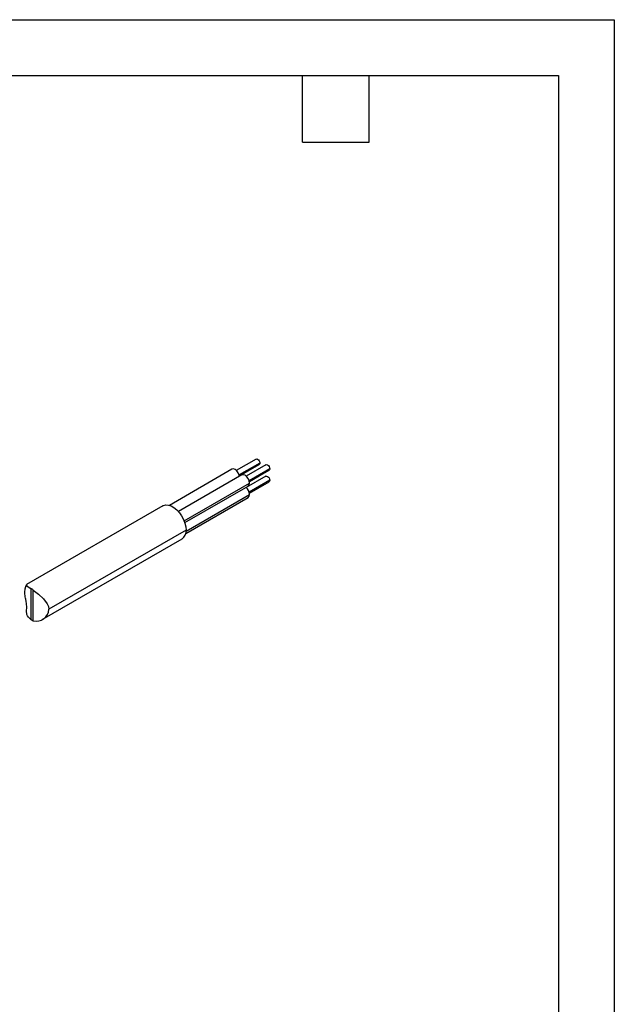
# Model space of a CAD drawing. Header units: millimetres. Extents: x 0 to 489, y 0 to 378.
# Tile 26 of 26: x 370 to 489, y 181 to 378. Entities that reach past the tile are written whole.
import ezdxf

# ---------------------------------------------------------------- set-up
doc = ezdxf.new("R2010")
doc.units = ezdxf.units.MM
doc.header["$LTSCALE"] = 1.75
doc.layers.add('TEXT', color=140, linetype='Continuous', lineweight=25)

msp = doc.modelspace()

# ---------------------------------------------------------------- linework, layer by layer
at = {"color": 7, "linetype": 'Continuous'}
for p, q in [((0, 377.83), (488.95, 377.83)), ((488.95, 377.83), (488.95, 0))]:
    msp.add_line(p, q, dxfattribs=at)
for p, q in [((417.47, 290.13), (413.53, 287.86)), ((418.24, 289.33), (414.12, 286.95)), ((414.17, 286.76), (418.11, 289.03)), ((419.45, 288.99), (415.51, 286.72)), ((412.67, 288.09), (400.19, 280.89)), ((414.64, 286.95), (401.98, 279.64)), ((420.22, 288.18), (416.09, 285.81)), ((416.14, 285.62), (420.08, 287.89)), ((403.12, 277.8), (416.17, 285.33)), ((419.45, 286.71), (415.51, 284.44)), ((420.22, 285.9), (416.09, 283.52)), ((416.14, 285.62), (418.11, 286.75)), ((416.14, 283.34), (420.08, 285.61)), ((418.12, 286.76), (418.11, 286.75)), ((403.25, 277.44), (415.91, 284.75)), ((403.51, 275.74), (416.17, 283.05)), ((403.44, 275.27), (415.91, 282.47)), ((398.91, 280.81), (371.7, 265.09)), ((403.51, 275.95), (376.12, 260.14)), ((374.82, 258.1), (402.72, 274.21)), ((372.56, 264.31), (372.56, 258.09)), ((373.03, 257.86), (373.03, 263.99))]:
    msp.add_line(p, q)
at = {"flags": 128}
for points in [[(417.47, 290.13), (417.62, 290.16), (417.79, 290.1), (417.96, 289.96), (418.11, 289.77), (418.21, 289.54), (418.24, 289.33)], [(418.24, 289.33), (418.21, 289.15), (418.11, 289.03), (418.11, 289.03)], [(419.45, 288.99), (419.59, 289.02), (419.77, 288.96), (419.94, 288.82), (420.08, 288.63), (420.18, 288.4), (420.22, 288.18)], [(414.18, 286.69), (414.13, 286.91), (413.94, 287.36), (413.64, 287.75), (413.3, 288.03), (412.96, 288.15), (412.67, 288.09)], [(416.17, 285.33), (416.11, 285.77), (415.91, 286.22), (415.62, 286.61), (415.28, 286.89), (414.93, 287.01), (414.64, 286.95)], [(420.22, 288.18), (420.18, 288.01), (420.08, 287.89), (420.08, 287.89)], [(415.91, 284.75), (415.91, 284.75), (416.11, 284.98), (416.17, 285.33)], [(419.45, 286.71), (419.59, 286.74), (419.77, 286.68), (419.94, 286.54), (420.08, 286.35), (420.18, 286.12), (420.22, 285.9)], [(420.22, 285.9), (420.18, 285.72), (420.08, 285.61), (420.08, 285.61)], [(415.91, 282.47), (415.91, 282.47), (416.11, 282.69), (416.17, 283.05)], [(398.91, 280.81), (399.02, 280.86), (399.47, 280.98), (399.99, 280.94), (400.54, 280.76), (401.1, 280.44), (401.65, 279.98), (402.17, 279.42), (402.62, 278.78), (403, 278.08), (403.28, 277.35), (403.45, 276.63), (403.51, 275.95)], [(371.32, 263.59), (371.38, 264.21), (371.52, 264.71), (371.65, 265.02), (371.71, 265.1), (371.7, 265.07), (371.69, 265.04), (371.68, 265.01), (371.68, 265), (371.68, 265), (371.75, 264.83), (372.04, 264.63), (372.56, 264.31)], [(372.56, 258.09), (372.05, 258.56), (371.88, 258.83), (371.76, 259.12), (371.68, 259.81), (371.71, 260.53), (371.66, 261.32), (371.6, 261.71), (371.52, 262.13), (371.47, 262.36), (371.43, 262.61), (371.38, 262.89), (371.34, 263.19), (371.32, 263.59)], [(373.03, 263.99), (374.07, 263.17), (375.06, 262.25), (375.82, 261.24), (376.05, 260.7), (376.12, 260.14)]]:
    msp.add_lwpolyline(points, dxfattribs=at)
for centre, radius, start, end in [((414.19, 282.95), 1.99, 2.9388, 50.5567), ((401.63, 275.75), 1.9, 305.3259, 5.9863), ((370.53, 260.8), 4.06, 51.8235, 59.9866), ((373.66, 260.25), 2.47, 255.2973, 357.5237), ((374.14, 260.8), 3.14, 239.6228, 249.314)]:
    msp.add_arc(centre, radius, start, end)
at = {"layer": 'TEXT'}
for p, q in [((11.11, 366.71), (477.84, 366.71)), ((426.72, 353.38), (426.72, 366.71)), ((440.05, 353.38), (440.05, 366.71)), ((477.84, 366.71), (477.84, 11.11)), ((426.72, 353.38), (440.05, 353.38))]:
    msp.add_line(p, q, dxfattribs=at)

doc.saveas('drawing.dxf')
